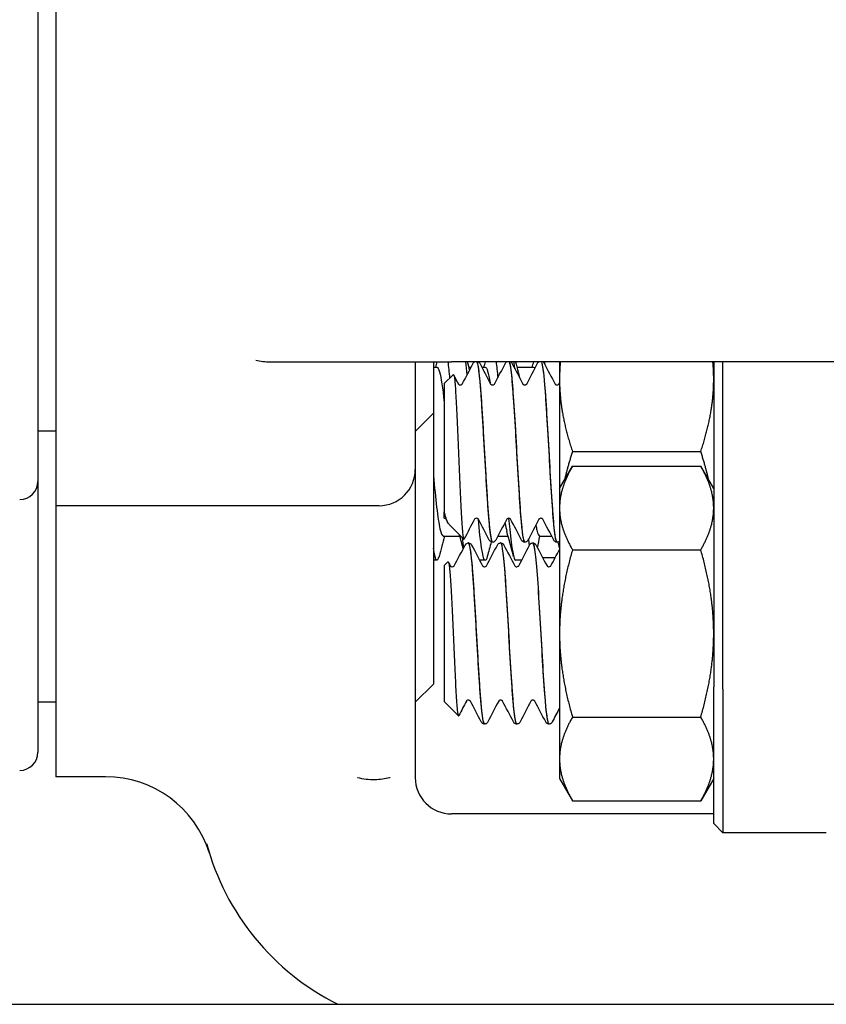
# Model space of a CAD drawing. Header units: inches. Extents: x 18 to 846, y -44 to 561.
# Tile 255 of 256: x 322.45 to 323.84, y 165.78 to 167.48. Entities that reach past the tile are written whole.
import ezdxf

# ---------------------------------------------------------------- set-up
doc = ezdxf.new("R2010")
doc.units = ezdxf.units.IN
doc.header["$LTSCALE"] = 24
doc.header["$MEASUREMENT"] = 0
doc.layers.add('Visible (ANSI)', color=7, linetype='Continuous', lineweight=30)

msp = doc.modelspace()

# ---------------------------------------------------------------- linework, layer by layer
at = {"layer": 'Visible (ANSI)'}
for p, q in [((322.50939, 167.76036), (322.50939, 166.63871)), ((322.47814, 167.71828), (322.47814, 166.68078)), ((322.87939, 166.88703), (323.19189, 166.88703)), ((323.12939, 166.88703), (323.12939, 166.70121)), ((323.16064, 166.88703), (323.16064, 166.79828)), ((324.24189, 166.88703), (323.19189, 166.88703)), ((323.37839, 166.88703), (323.37839, 166.85703)), ((323.64439, 166.88703), (323.64439, 166.32641)), ((323.66001, 166.32203), (323.66001, 166.88703)), ((323.16064, 166.87787), (323.16689, 166.87787)), ((323.22156, 166.87787), (323.22589, 166.87787)), ((323.24416, 166.87787), (323.25022, 166.87787)), ((323.30489, 166.87787), (323.33355, 166.87787)), ((323.17939, 166.84931), (323.19485, 166.86477)), ((323.37839, 166.85703), (323.37839, 166.66828)), ((323.17939, 166.84931), (323.17939, 166.62825)), ((323.16064, 166.79828), (323.12939, 166.76703)), ((323.16064, 166.79828), (323.16064, 166.33078)), ((322.47814, 166.76778), (322.50939, 166.76778)), ((323.40072, 166.73203), (323.62206, 166.73203)), ((323.12939, 166.70121), (323.12939, 166.27033)), ((323.37839, 166.66828), (323.40072, 166.70696)), ((323.40072, 166.70696), (323.62206, 166.70696)), ((323.64439, 166.66828), (323.62206, 166.70696)), ((322.47814, 166.68078), (322.47814, 166.21328)), ((323.37839, 166.66828), (323.37839, 166.63479)), ((322.50939, 166.63871), (322.50939, 166.17121)), ((323.06689, 166.63871), (322.50939, 166.63871)), ((323.37839, 166.63479), (323.37839, 166.41828)), ((323.17939, 166.61697), (323.17939, 166.62825)), ((323.17941, 166.61697), (323.17939, 166.61697)), ((323.18844, 166.60571), (323.21314, 166.58101)), ((323.17766, 166.5862), (323.20633, 166.5862)), ((323.27196, 166.5862), (323.28966, 166.5862)), ((323.34433, 166.5862), (323.36492, 166.5862)), ((323.22141, 166.57453), (323.22083, 166.57453)), ((323.26312, 166.57578), (323.26254, 166.57578)), ((323.27702, 166.57453), (323.27644, 166.57453)), ((323.31873, 166.57578), (323.31815, 166.57578)), ((323.33263, 166.57453), (323.33205, 166.57453)), ((323.37434, 166.57578), (323.37376, 166.57578)), ((323.34932, 166.54916), (323.37098, 166.54916)), ((323.40072, 166.56262), (323.62206, 166.56262)), ((323.16689, 166.54453), (323.16064, 166.54453)), ((323.17939, 166.53556), (323.18571, 166.54188)), ((323.17939, 166.53556), (323.17939, 166.30101)), ((323.25022, 166.54453), (323.24053, 166.54453)), ((323.31293, 166.54453), (323.30266, 166.54453)), ((323.37839, 166.41828), (323.37839, 166.20178)), ((323.16064, 166.33078), (323.12939, 166.29953)), ((323.64439, 166.09016), (323.64439, 166.32641)), ((323.66001, 166.32203), (323.66001, 166.07453)), ((322.47814, 166.30028), (322.50939, 166.30028)), ((323.17939, 166.30101), (323.20399, 166.27641)), ((323.12939, 166.27033), (323.12939, 166.16953)), ((323.24922, 166.26203), (323.24863, 166.26203)), ((323.30483, 166.26203), (323.30425, 166.26203)), ((323.36044, 166.26203), (323.35986, 166.26203)), ((323.40072, 166.27395), (323.62206, 166.27395)), ((323.37839, 166.20178), (323.37839, 166.16828)), ((322.59515, 166.17121), (322.50939, 166.17121)), ((323.37839, 166.16828), (323.40072, 166.12961)), ((323.64439, 166.16828), (323.62206, 166.12961)), ((323.40072, 166.12961), (323.62206, 166.12961)), ((323.64439, 166.10703), (323.19189, 166.10703)), ((323.64439, 166.09016), (323.66001, 166.07453)), ((323.83869, 166.07453), (323.66001, 166.07453)), ((313.80343, 165.77849), (336.17843, 165.77849))]:
    msp.add_line(p, q, dxfattribs=at)
for centre, radius, start, end in [((322.87939, 167.01203), 0.125, 258.3306, 270), ((323.06689, 166.70121), 0.0625, 270, 0), ((322.44689, 166.68078), 0.03125, 270, 0), ((322.44689, 166.21328), 0.03125, 270, 0), ((322.59515, 165.98371), 0.1875, 17.29662, 90), ((323.19189, 166.16953), 0.0625, 180, 270), ((323.19189, 166.16953), 0.4375, 195.01817, 243.35589)]:
    msp.add_arc(centre, radius, start, end, dxfattribs=at)
for points in [[(323.16466, 166.87787), (323.16549, 166.88092), (323.16632, 166.88398), (323.16715, 166.88703)], [(323.18559, 166.88697), (323.18662, 166.87875), (323.18764, 166.86912), (323.18867, 166.85839)], [(323.21897, 166.86444), (323.21814, 166.87272), (323.21731, 166.88026), (323.21648, 166.88689)], [(323.21906, 166.88703), (323.22038, 166.88217), (323.22171, 166.8773), (323.22304, 166.87243)], [(323.24799, 166.87787), (323.24883, 166.88092), (323.24966, 166.88398), (323.25049, 166.88703)], [(323.26892, 166.88703), (323.26992, 166.87909), (323.27091, 166.8698), (323.27191, 166.85945)], [(323.30121, 166.87496), (323.30074, 166.87922), (323.30028, 166.88323), (323.29981, 166.88695)], [(323.3024, 166.88703), (323.30397, 166.88122), (323.30556, 166.87541), (323.30715, 166.86961)], [(323.33133, 166.87787), (323.33216, 166.88092), (323.33299, 166.88398), (323.33382, 166.88703)], [(323.35226, 166.88702), (323.35243, 166.88567), (323.3526, 166.88428), (323.35277, 166.88285)], [(323.21058, 166.8487), (323.21686, 166.86064), (323.22313, 166.87259), (323.22939, 166.88455)], [(323.24066, 166.88455), (323.24692, 166.87259), (323.25318, 166.86064), (323.25947, 166.8487)], [(323.25022, 166.87783), (323.25297, 166.87767), (323.25572, 166.86783), (323.25846, 166.85044)], [(323.26619, 166.8487), (323.27247, 166.86064), (323.27874, 166.87259), (323.285, 166.88455)], [(323.29627, 166.88455), (323.30253, 166.87259), (323.3088, 166.86064), (323.31508, 166.8487)], [(323.3218, 166.8487), (323.32808, 166.86064), (323.33435, 166.87259), (323.34061, 166.88455)], [(323.33355, 166.87754), (323.33434, 166.87756), (323.33512, 166.87684), (323.33591, 166.87538)], [(323.35188, 166.88455), (323.35814, 166.87259), (323.36441, 166.86064), (323.37069, 166.8487)], [(323.19559, 166.86444), (323.19834, 166.85919), (323.2011, 166.85394), (323.20386, 166.8487)], [(323.30715, 166.86929), (323.30789, 166.86657), (323.30864, 166.86322), (323.30939, 166.85928)], [(323.37741, 166.8487), (323.37774, 166.84932), (323.37806, 166.84994), (323.37839, 166.85056)], [(323.17999, 166.6263), (323.17979, 166.62704), (323.17959, 166.62771), (323.17939, 166.62825)], [(323.18592, 166.60938), (323.18487, 166.61138), (323.18382, 166.61337), (323.18277, 166.61537)], [(323.23166, 166.61537), (323.22569, 166.60402), (323.21974, 166.59266), (323.21379, 166.58131)], [(323.25719, 166.57952), (323.25093, 166.59147), (323.24467, 166.60342), (323.23838, 166.61537)], [(323.28727, 166.61537), (323.28099, 166.60342), (323.27472, 166.59147), (323.26846, 166.57952)], [(323.3128, 166.57952), (323.30654, 166.59147), (323.30028, 166.60342), (323.294, 166.61537)], [(323.34288, 166.61537), (323.3366, 166.60342), (323.33033, 166.59147), (323.32407, 166.57952)], [(323.36842, 166.57952), (323.36216, 166.59147), (323.35589, 166.60342), (323.34961, 166.61537)], [(323.28426, 166.60979), (323.28531, 166.60347), (323.28636, 166.59829), (323.2874, 166.59446)], [(323.17989, 166.5862), (323.17671, 166.57454), (323.17356, 166.56286), (323.17043, 166.55118)], [(323.2122, 166.56453), (323.21005, 166.5725), (323.20789, 166.58047), (323.20572, 166.58843)], [(323.21062, 166.58368), (323.21139, 166.57709), (323.21216, 166.57125), (323.21293, 166.56622)], [(323.29912, 166.55118), (323.29525, 166.56562), (323.29135, 166.58005), (323.2874, 166.59446)], [(323.3265, 166.57068), (323.32603, 166.57405), (323.32556, 166.57771), (323.32509, 166.58166)], [(323.3405, 166.56598), (323.34202, 166.57294), (323.34331, 166.57968), (323.34433, 166.5862)], [(323.19668, 166.53495), (323.20293, 166.54684), (323.20917, 166.55873), (323.2154, 166.57063)], [(323.21556, 166.57094), (323.21551, 166.57084), (323.21545, 166.57074), (323.2154, 166.57063)], [(323.22675, 166.5708), (323.23301, 166.55884), (323.23928, 166.54689), (323.24556, 166.53495)], [(323.25229, 166.53495), (323.25857, 166.54689), (323.26484, 166.55884), (323.2711, 166.5708)], [(323.26052, 166.57626), (323.25826, 166.5679), (323.256, 166.55954), (323.25376, 166.55118)], [(323.28236, 166.5708), (323.28863, 166.55884), (323.29489, 166.54689), (323.30117, 166.53495)], [(323.3079, 166.53495), (323.31418, 166.54689), (323.32045, 166.55884), (323.32671, 166.5708)], [(323.33798, 166.5708), (323.34424, 166.55884), (323.3505, 166.54689), (323.35679, 166.53495)], [(323.37839, 166.56631), (323.37751, 166.56955), (323.37664, 166.57279), (323.37576, 166.57603)], [(323.37803, 166.57734), (323.37815, 166.5764), (323.37827, 166.57548), (323.37839, 166.57458)], [(323.36351, 166.53495), (323.36848, 166.54439), (323.37343, 166.55384), (323.37839, 166.56329)], [(323.1865, 166.54152), (323.18765, 166.53933), (323.1888, 166.53714), (323.18995, 166.53495)], [(323.21776, 166.30162), (323.21339, 166.29332), (323.20904, 166.28502), (323.20468, 166.27672)], [(323.24329, 166.26577), (323.23703, 166.27772), (323.23076, 166.28967), (323.22448, 166.30162)], [(323.27337, 166.30162), (323.26709, 166.28967), (323.26082, 166.27772), (323.25456, 166.26577)], [(323.2989, 166.26577), (323.29264, 166.27772), (323.28637, 166.28967), (323.28009, 166.30162)], [(323.32898, 166.30162), (323.3227, 166.28967), (323.31643, 166.27772), (323.31017, 166.26577)], [(323.35451, 166.26577), (323.34825, 166.27772), (323.34199, 166.28967), (323.3357, 166.30162)], [(323.37839, 166.28981), (323.37418, 166.2818), (323.36998, 166.27379), (323.36578, 166.26577)]]:
    msp.add_open_spline(points, degree=3, dxfattribs=at)
for points, knots in [([(323.22939, 166.88455), (323.22972, 166.88518), (323.23012, 166.88585), (323.23103, 166.88673), (323.2312, 166.88688), (323.23139, 166.88703)], [0, 0, 0, 0, 0.022095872, 0.022095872, 0.026684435, 0.026684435, 0.026684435, 0.026684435]), ([(323.23585, 166.88701), (323.23848, 166.88101), (323.2411, 166.85373), (323.24372, 166.81437), (323.24654, 166.77212), (323.24935, 166.71706), (323.25217, 166.67127), (323.25498, 166.62548), (323.2578, 166.59016), (323.26061, 166.57945), (323.26126, 166.57702), (323.2619, 166.57587), (323.26254, 166.57594)], [6.4097609, 6.4097609, 6.4097609, 6.4097609, 7.2990044, 7.2990044, 7.2990044, 8.2534333, 8.2534333, 8.2534333, 9.2076053, 9.2076053, 9.2076053, 9.424778, 9.424778, 9.424778, 9.424778]), ([(323.26314, 166.57608), (323.26207, 166.57595), (323.26099, 166.57918), (323.25991, 166.58592), (323.25711, 166.60346), (323.25431, 166.64427), (323.2515, 166.69213), (323.24866, 166.74064), (323.24582, 166.79509), (323.24298, 166.8333), (323.2408, 166.86262), (323.23861, 166.88178), (323.23643, 166.88688)], [-15.7108241, -15.7108241, -15.7108241, -15.7108241, -15.3458188, -15.3458188, -15.3458188, -14.3954331, -14.3954331, -14.3954331, -13.4320997, -13.4320997, -13.4320997, -12.6929462, -12.6929462, -12.6929462, -12.6929462]), ([(323.23865, 166.88703), (323.23918, 166.88663), (323.23956, 166.8862), (323.2402, 166.88537), (323.24044, 166.88495), (323.24066, 166.88455)], [0.018728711, 0.018728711, 0.018728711, 0.018728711, 0.031253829, 0.031253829, 0.045415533, 0.045415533, 0.045415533, 0.045415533]), ([(323.285, 166.88455), (323.28533, 166.88518), (323.28573, 166.88585), (323.28664, 166.88673), (323.28681, 166.88688), (323.287, 166.88703)], [0, 0, 0, 0, 0.022095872, 0.022095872, 0.026684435, 0.026684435, 0.026684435, 0.026684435]), ([(323.29146, 166.88676), (323.29243, 166.88469), (323.2934, 166.87989), (323.29437, 166.87236), (323.29718, 166.85053), (323.3, 166.80628), (323.30281, 166.75731), (323.30562, 166.70834), (323.30843, 166.65593), (323.31124, 166.62102), (323.31354, 166.59241), (323.31585, 166.57616), (323.31815, 166.5759)], [12.6929462, 12.6929462, 12.6929462, 12.6929462, 13.0217811, 13.0217811, 13.0217811, 13.9747115, 13.9747115, 13.9747115, 14.9274022, 14.9274022, 14.9274022, 15.7079633, 15.7079633, 15.7079633, 15.7079633]), ([(323.31876, 166.57579), (323.31604, 166.57576), (323.31333, 166.59898), (323.31061, 166.63701), (323.3078, 166.67638), (323.30499, 166.73059), (323.30218, 166.778), (323.29938, 166.82531), (323.29658, 166.86462), (323.29377, 166.88027), (323.2932, 166.88348), (323.29262, 166.88568), (323.29204, 166.8869)], [-21.9940094, -21.9940094, -21.9940094, -21.9940094, -21.0740719, -21.0740719, -21.0740719, -20.1217618, -20.1217618, -20.1217618, -19.1712317, -19.1712317, -19.1712317, -18.9761315, -18.9761315, -18.9761315, -18.9761315]), ([(323.29427, 166.88703), (323.29479, 166.88663), (323.29517, 166.8862), (323.29581, 166.88537), (323.29606, 166.88495), (323.29627, 166.88455)], [0.018728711, 0.018728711, 0.018728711, 0.018728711, 0.031253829, 0.031253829, 0.045415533, 0.045415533, 0.045415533, 0.045415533]), ([(323.34061, 166.88455), (323.34094, 166.88518), (323.34134, 166.88585), (323.34225, 166.88673), (323.34242, 166.88688), (323.34261, 166.88703)], [0, 0, 0, 0, 0.022095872, 0.022095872, 0.026684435, 0.026684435, 0.026684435, 0.026684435]), ([(323.34707, 166.88686), (323.34917, 166.88195), (323.35127, 166.86411), (323.35337, 166.83658), (323.35618, 166.79976), (323.35898, 166.74656), (323.36179, 166.69819), (323.36459, 166.64983), (323.3674, 166.60756), (323.37021, 166.5882), (323.37139, 166.58003), (323.37257, 166.57604), (323.37376, 166.5761)], [18.9761315, 18.9761315, 18.9761315, 18.9761315, 19.6873602, 19.6873602, 19.6873602, 20.6386727, 20.6386727, 20.6386727, 21.5897653, 21.5897653, 21.5897653, 21.9911486, 21.9911486, 21.9911486, 21.9911486]), ([(323.37437, 166.57611), (323.37286, 166.57607), (323.37135, 166.58258), (323.36984, 166.59553), (323.36704, 166.61958), (323.36424, 166.66522), (323.36144, 166.71432), (323.35865, 166.76339), (323.35585, 166.81467), (323.35305, 166.84783), (323.35125, 166.86914), (323.34945, 166.8826), (323.34766, 166.88674)], [-28.2771948, -28.2771948, -28.2771948, -28.2771948, -27.7661123, -27.7661123, -27.7661123, -26.8171228, -26.8171228, -26.8171228, -25.8688703, -25.8688703, -25.8688703, -25.2593168, -25.2593168, -25.2593168, -25.2593168]), ([(323.34988, 166.88703), (323.3504, 166.88663), (323.35078, 166.8862), (323.35142, 166.88537), (323.35167, 166.88495), (323.35188, 166.88455)], [0.018728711, 0.018728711, 0.018728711, 0.018728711, 0.031253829, 0.031253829, 0.045415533, 0.045415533, 0.045415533, 0.045415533]), ([(323.16689, 166.8776), (323.16837, 166.87768), (323.16986, 166.87509), (323.17135, 166.8697), (323.17403, 166.85998), (323.17671, 166.8413), (323.17939, 166.81756)], [135.0884841, 135.0884841, 135.0884841, 135.0884841, 135.42476509, 135.42476509, 135.42476509, 136.03090666, 136.03090666, 136.03090666, 136.03090666]), ([(323.19485, 166.86477), (323.19496, 166.86488), (323.19507, 166.86492), (323.19594, 166.86466), (323.19669, 166.861), (323.19821, 166.84719), (323.19896, 166.83708), (323.20047, 166.81156), (323.20122, 166.79633), (323.20274, 166.76262), (323.20349, 166.74443), (323.205, 166.70742), (323.20575, 166.68895), (323.20727, 166.65418), (323.20802, 166.63826), (323.20953, 166.61112), (323.21028, 166.60025), (323.2118, 166.58512), (323.21255, 166.58112), (323.21346, 166.58086), (323.21362, 166.581), (323.21379, 166.58131)], [-1.3014574, -1.3014574, -1.3014574, -1.3014574, -1.2822742, -1.2822742, -1.1486049, -1.1486049, -1.0127327, -1.0127327, -0.8746582, -0.8746582, -0.7343822, -0.7343822, -0.5919052, -0.5919052, -0.4472279, -0.4472279, -0.3003508, -0.3003508, -0.1512747, -0.1512747, -0.1188582, -0.1188582, -0.1188582, -0.1188582]), ([(323.20384, 166.84872), (323.20384, 166.84872), (323.20392, 166.84856), (323.20447, 166.84803), (323.20481, 166.84776), (323.20582, 166.84728), (323.20652, 166.8471), (323.20722, 166.8471)], [0.003893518, 0.003893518, 0.003893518, 0.003893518, 0.02135506, 0.02135506, 0.032660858, 0.032660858, 0.044379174, 0.044379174, 0.044379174, 0.044379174]), ([(323.20722, 166.8471), (323.20829, 166.8471), (323.20929, 166.84754), (323.21025, 166.84825), (323.21044, 166.8485), (323.21057, 166.84869), (323.21059, 166.84872), (323.21059, 166.84872)], [0, 0, 0, 0, 0.017919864, 0.017919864, 0.032518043, 0.032518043, 0.040461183, 0.040461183, 0.040461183, 0.040461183]), ([(323.25945, 166.84872), (323.25945, 166.84872), (323.25953, 166.84856), (323.26008, 166.84803), (323.26042, 166.84776), (323.26143, 166.84728), (323.26213, 166.8471), (323.26283, 166.8471)], [0.003893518, 0.003893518, 0.003893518, 0.003893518, 0.02135506, 0.02135506, 0.032660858, 0.032660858, 0.044379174, 0.044379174, 0.044379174, 0.044379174]), ([(323.26283, 166.8471), (323.2639, 166.8471), (323.2649, 166.84754), (323.26586, 166.84825), (323.26605, 166.8485), (323.26618, 166.84869), (323.2662, 166.84872), (323.2662, 166.84872)], [0, 0, 0, 0, 0.017919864, 0.017919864, 0.032518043, 0.032518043, 0.040461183, 0.040461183, 0.040461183, 0.040461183]), ([(323.31507, 166.84872), (323.31507, 166.84872), (323.31514, 166.84856), (323.31569, 166.84803), (323.31603, 166.84776), (323.31704, 166.84728), (323.31774, 166.8471), (323.31844, 166.8471)], [0.003893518, 0.003893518, 0.003893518, 0.003893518, 0.02135506, 0.02135506, 0.032660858, 0.032660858, 0.044379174, 0.044379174, 0.044379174, 0.044379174]), ([(323.31844, 166.8471), (323.31951, 166.8471), (323.32051, 166.84754), (323.32147, 166.84825), (323.32166, 166.8485), (323.3218, 166.84869), (323.32181, 166.84872), (323.32181, 166.84872)], [0, 0, 0, 0, 0.017919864, 0.017919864, 0.032518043, 0.032518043, 0.040461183, 0.040461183, 0.040461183, 0.040461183]), ([(323.37068, 166.84872), (323.37068, 166.84872), (323.37075, 166.84856), (323.3713, 166.84803), (323.37164, 166.84776), (323.37266, 166.84728), (323.37335, 166.8471), (323.37405, 166.8471)], [0.003893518, 0.003893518, 0.003893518, 0.003893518, 0.02135506, 0.02135506, 0.032660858, 0.032660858, 0.044379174, 0.044379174, 0.044379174, 0.044379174]), ([(323.37405, 166.8471), (323.37512, 166.8471), (323.37612, 166.84754), (323.37708, 166.84825), (323.37727, 166.8485), (323.37741, 166.84869), (323.37742, 166.84872), (323.37742, 166.84872)], [0, 0, 0, 0, 0.017919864, 0.017919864, 0.032518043, 0.032518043, 0.040461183, 0.040461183, 0.040461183, 0.040461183]), ([(323.16064, 166.69077), (323.16445, 166.65071), (323.16826, 166.6161), (323.17207, 166.59896), (323.17394, 166.59058), (323.1758, 166.58647), (323.17766, 166.58653)], [136.9463668, 136.9463668, 136.9463668, 136.9463668, 137.808728, 137.808728, 137.808728, 138.2300768, 138.2300768, 138.2300768, 138.2300768]), ([(323.18278, 166.61535), (323.18276, 166.61538), (323.18268, 166.61554), (323.18216, 166.61604), (323.18182, 166.61631), (323.18081, 166.61679), (323.18011, 166.61697), (323.17941, 166.61697)], [0.005742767, 0.005742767, 0.005742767, 0.005742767, 0.02135506, 0.02135506, 0.032660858, 0.032660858, 0.044379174, 0.044379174, 0.044379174, 0.044379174]), ([(323.18844, 166.60571), (323.18799, 166.60616), (323.18754, 166.60672), (323.18478, 166.61084), (323.18243, 166.61721), (323.17999, 166.6263)], [-0.14549402, -0.14549402, -0.14549402, -0.14549402, -0.12168954, -0.12168954, 0, 0, 0, 0]), ([(323.23502, 166.61697), (323.23395, 166.61697), (323.23295, 166.61652), (323.23199, 166.61582), (323.2318, 166.61556), (323.23167, 166.61538), (323.23165, 166.61535), (323.23165, 166.61535)], [0, 0, 0, 0, 0.017919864, 0.017919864, 0.032518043, 0.032518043, 0.040461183, 0.040461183, 0.040461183, 0.040461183]), ([(323.23839, 166.61535), (323.23838, 166.61538), (323.23829, 166.61554), (323.23777, 166.61604), (323.23743, 166.61631), (323.23642, 166.61679), (323.23572, 166.61697), (323.23502, 166.61697)], [0.005742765, 0.005742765, 0.005742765, 0.005742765, 0.02135506, 0.02135506, 0.032660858, 0.032660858, 0.044379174, 0.044379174, 0.044379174, 0.044379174]), ([(323.25376, 166.55144), (323.25229, 166.54589), (323.25083, 166.54358), (323.24936, 166.54493), (323.24567, 166.54833), (323.24197, 166.57481), (323.23828, 166.61553)], [-144.7802462, -144.7802462, -144.7802462, -144.7802462, -144.4481206, -144.4481206, -144.4481206, -143.61309, -143.61309, -143.61309, -143.61309]), ([(323.29063, 166.61697), (323.28956, 166.61697), (323.28856, 166.61652), (323.2876, 166.61582), (323.28741, 166.61556), (323.28728, 166.61538), (323.28726, 166.61535), (323.28726, 166.61535)], [0, 0, 0, 0, 0.017919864, 0.017919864, 0.032518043, 0.032518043, 0.040461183, 0.040461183, 0.040461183, 0.040461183]), ([(323.29059, 166.617), (323.29118, 166.61039), (323.29177, 166.60413), (323.29236, 166.59828), (323.2958, 166.56427), (323.29923, 166.54489), (323.30266, 166.54462)], [143.60317564, 143.60317564, 143.60317564, 143.60317564, 143.7367281, 143.7367281, 143.7367281, 144.51326207, 144.51326207, 144.51326207, 144.51326207]), ([(323.294, 166.61535), (323.29399, 166.61538), (323.2939, 166.61554), (323.29338, 166.61604), (323.29304, 166.61631), (323.29203, 166.61679), (323.29134, 166.61697), (323.29063, 166.61697)], [0.005742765, 0.005742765, 0.005742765, 0.005742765, 0.02135506, 0.02135506, 0.032660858, 0.032660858, 0.044379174, 0.044379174, 0.044379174, 0.044379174]), ([(323.34624, 166.61697), (323.34517, 166.61697), (323.34417, 166.61652), (323.34322, 166.61582), (323.34302, 166.61556), (323.34289, 166.61538), (323.34287, 166.61535), (323.34287, 166.61535)], [0, 0, 0, 0, 0.017919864, 0.017919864, 0.032518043, 0.032518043, 0.040461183, 0.040461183, 0.040461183, 0.040461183]), ([(323.34962, 166.61535), (323.3496, 166.61538), (323.34951, 166.61554), (323.34899, 166.61604), (323.34865, 166.61631), (323.34764, 166.61679), (323.34695, 166.61697), (323.34624, 166.61697)], [0.005742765, 0.005742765, 0.005742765, 0.005742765, 0.02135506, 0.02135506, 0.032660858, 0.032660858, 0.044379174, 0.044379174, 0.044379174, 0.044379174]), ([(323.3375, 166.60518), (323.33812, 166.60177), (323.33874, 166.59879), (323.33937, 166.59629), (323.34102, 166.58964), (323.34268, 166.5862), (323.34433, 166.5862)], [150.28136498, 150.28136498, 150.28136498, 150.28136498, 150.42233282, 150.42233282, 150.42233282, 150.79644737, 150.79644737, 150.79644737, 150.79644737]), ([(323.17043, 166.55147), (323.16869, 166.54495), (323.16695, 166.54293), (323.16522, 166.54602), (323.16369, 166.54873), (323.16216, 166.55536), (323.16064, 166.56522)], [-138.49706092, -138.49706092, -138.49706092, -138.49706092, -138.10400052, -138.10400052, -138.10400052, -137.75883786, -137.75883786, -137.75883786, -137.75883786]), ([(323.21662, 166.57247), (323.21654, 166.57237), (323.21645, 166.57228), (323.21613, 166.57187), (323.21587, 166.5715), (323.21556, 166.57094)], [-0.025931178, -0.025931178, -0.025931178, -0.025931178, -0.019551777, -0.019551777, 0, 0, 0, 0]), ([(323.21662, 166.57247), (323.217, 166.57289), (323.2175, 166.57335), (323.21889, 166.57416), (323.21982, 166.57448), (323.2208, 166.57453)], [0, 0, 0, 0, 0.013250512, 0.013250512, 0.027054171, 0.027054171, 0.027054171, 0.027054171]), ([(323.2208, 166.57431), (323.22281, 166.5742), (323.22481, 166.56226), (323.22682, 166.54008), (323.22964, 166.50892), (323.23246, 166.45838), (323.23527, 166.40874), (323.23809, 166.35911), (323.24091, 166.31169), (323.24372, 166.28549), (323.24536, 166.27025), (323.247, 166.26243), (323.24863, 166.26235)], [4.7095281, 4.7095281, 4.7095281, 4.7095281, 5.3893637, 5.3893637, 5.3893637, 6.3443154, 6.3443154, 6.3443154, 7.2990044, 7.2990044, 7.2990044, 7.8539816, 7.8539816, 7.8539816, 7.8539816]), ([(323.24924, 166.26224), (323.24715, 166.26238), (323.24506, 166.27539), (323.24298, 166.29929), (323.24016, 166.33148), (323.23735, 166.38254), (323.23453, 166.43202), (323.2317, 166.48194), (323.22886, 166.52892), (323.22602, 166.55384), (323.22448, 166.56732), (323.22295, 166.57426), (323.22141, 166.57433)], [-14.1400278, -14.1400278, -14.1400278, -14.1400278, -13.4320997, -13.4320997, -13.4320997, -12.4783682, -12.4783682, -12.4783682, -11.5160648, -11.5160648, -11.5160648, -10.9955743, -10.9955743, -10.9955743, -10.9955743]), ([(323.22144, 166.57453), (323.22257, 166.57448), (323.22363, 166.57405), (323.2251, 166.57307), (323.22559, 166.57254), (323.22629, 166.57162), (323.22654, 166.5712), (323.22675, 166.5708)], [0, 0, 0, 0, 0.015967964, 0.015967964, 0.031253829, 0.031253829, 0.045415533, 0.045415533, 0.045415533, 0.045415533]), ([(323.26251, 166.57578), (323.26138, 166.57584), (323.26031, 166.57627), (323.25884, 166.57725), (323.25836, 166.57778), (323.25765, 166.5787), (323.25741, 166.57911), (323.25719, 166.57952)], [0, 0, 0, 0, 0.015967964, 0.015967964, 0.031253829, 0.031253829, 0.045415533, 0.045415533, 0.045415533, 0.045415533]), ([(323.26846, 166.57952), (323.26813, 166.57889), (323.26773, 166.57821), (323.26659, 166.57711), (323.26609, 166.57672), (323.2648, 166.57607), (323.26399, 166.57583), (323.26314, 166.57578)], [0, 0, 0, 0, 0.022095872, 0.022095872, 0.033561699, 0.033561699, 0.045438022, 0.045438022, 0.045438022, 0.045438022]), ([(323.2711, 166.5708), (323.27143, 166.57143), (323.27183, 166.5721), (323.27297, 166.57321), (323.27347, 166.5736), (323.27476, 166.57425), (323.27557, 166.57449), (323.27641, 166.57453)], [0, 0, 0, 0, 0.022095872, 0.022095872, 0.033561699, 0.033561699, 0.045438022, 0.045438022, 0.045438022, 0.045438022]), ([(323.27641, 166.57447), (323.27678, 166.57452), (323.27714, 166.57418), (323.2775, 166.57342), (323.28031, 166.56749), (323.28312, 166.53652), (323.28594, 166.49289), (323.28875, 166.44927), (323.29156, 166.39415), (323.29437, 166.34956), (323.29718, 166.30499), (323.3, 166.27212), (323.30281, 166.26409), (323.30329, 166.26272), (323.30377, 166.26208), (323.30425, 166.26214)], [10.9927134, 10.9927134, 10.9927134, 10.9927134, 11.1151899, 11.1151899, 11.1151899, 12.0686082, 12.0686082, 12.0686082, 13.0217811, 13.0217811, 13.0217811, 13.9747115, 13.9747115, 13.9747115, 14.1371669, 14.1371669, 14.1371669, 14.1371669]), ([(323.30485, 166.26228), (323.30396, 166.26215), (323.30307, 166.26433), (323.30218, 166.26895), (323.29938, 166.28351), (323.29658, 166.32192), (323.29377, 166.36888), (323.29097, 166.41577), (323.28817, 166.46998), (323.28537, 166.50999), (323.28259, 166.54978), (323.27981, 166.57447), (323.27702, 166.57453)], [-20.4232131, -20.4232131, -20.4232131, -20.4232131, -20.1217618, -20.1217618, -20.1217618, -19.1712317, -19.1712317, -19.1712317, -18.2223022, -18.2223022, -18.2223022, -17.2787596, -17.2787596, -17.2787596, -17.2787596]), ([(323.27705, 166.57453), (323.27818, 166.57448), (323.27924, 166.57405), (323.28071, 166.57307), (323.2812, 166.57254), (323.28191, 166.57162), (323.28215, 166.5712), (323.28236, 166.5708)], [0, 0, 0, 0, 0.015967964, 0.015967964, 0.031253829, 0.031253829, 0.045415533, 0.045415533, 0.045415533, 0.045415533]), ([(323.31812, 166.57578), (323.31699, 166.57584), (323.31593, 166.57627), (323.31446, 166.57725), (323.31397, 166.57778), (323.31326, 166.5787), (323.31302, 166.57911), (323.3128, 166.57952)], [0, 0, 0, 0, 0.015967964, 0.015967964, 0.031253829, 0.031253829, 0.045415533, 0.045415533, 0.045415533, 0.045415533]), ([(323.32407, 166.57952), (323.32374, 166.57889), (323.32334, 166.57821), (323.3222, 166.57711), (323.3217, 166.57672), (323.32041, 166.57607), (323.3196, 166.57583), (323.31876, 166.57578)], [0, 0, 0, 0, 0.022095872, 0.022095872, 0.033561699, 0.033561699, 0.045438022, 0.045438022, 0.045438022, 0.045438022]), ([(323.32671, 166.5708), (323.32704, 166.57143), (323.32744, 166.5721), (323.32858, 166.57321), (323.32908, 166.5736), (323.33037, 166.57425), (323.33118, 166.57449), (323.33203, 166.57453)], [0, 0, 0, 0, 0.022095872, 0.022095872, 0.033561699, 0.033561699, 0.045438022, 0.045438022, 0.045438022, 0.045438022]), ([(323.33203, 166.57421), (323.33352, 166.57425), (323.33502, 166.56782), (323.33652, 166.55501), (323.33933, 166.53101), (323.34214, 166.48527), (323.34495, 166.43602), (323.34775, 166.38678), (323.35056, 166.33532), (323.35337, 166.30216), (323.35553, 166.27662), (323.35769, 166.26245), (323.35986, 166.26219)], [17.2758987, 17.2758987, 17.2758987, 17.2758987, 17.7840647, 17.7840647, 17.7840647, 18.7358252, 18.7358252, 18.7358252, 19.6873602, 19.6873602, 19.6873602, 20.4203522, 20.4203522, 20.4203522, 20.4203522]), ([(323.36046, 166.26209), (323.35799, 166.26219), (323.35552, 166.28105), (323.35305, 166.31337), (323.35021, 166.35058), (323.34736, 166.40468), (323.34452, 166.45359), (323.34168, 166.50236), (323.33885, 166.54465), (323.33601, 166.5633), (323.33488, 166.5707), (323.33376, 166.57429), (323.33263, 166.57422)], [-26.7063984, -26.7063984, -26.7063984, -26.7063984, -25.8688703, -25.8688703, -25.8688703, -24.9048316, -24.9048316, -24.9048316, -23.9435311, -23.9435311, -23.9435311, -23.5619449, -23.5619449, -23.5619449, -23.5619449]), ([(323.33266, 166.57453), (323.33379, 166.57448), (323.33486, 166.57405), (323.33633, 166.57307), (323.33681, 166.57254), (323.33752, 166.57162), (323.33776, 166.5712), (323.33798, 166.5708)], [0, 0, 0, 0, 0.015967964, 0.015967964, 0.031253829, 0.031253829, 0.045415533, 0.045415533, 0.045415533, 0.045415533]), ([(323.37373, 166.57578), (323.3726, 166.57584), (323.37154, 166.57627), (323.37007, 166.57725), (323.36958, 166.57778), (323.36888, 166.5787), (323.36863, 166.57911), (323.36842, 166.57952)], [0, 0, 0, 0, 0.015967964, 0.015967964, 0.031253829, 0.031253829, 0.045415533, 0.045415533, 0.045415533, 0.045415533]), ([(323.37839, 166.57767), (323.37833, 166.57761), (323.37827, 166.57755), (323.37781, 166.57711), (323.37732, 166.57672), (323.37603, 166.57607), (323.37521, 166.57583), (323.37437, 166.57578)], [0.020200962, 0.020200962, 0.020200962, 0.020200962, 0.022095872, 0.022095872, 0.033561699, 0.033561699, 0.045438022, 0.045438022, 0.045438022, 0.045438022]), ([(323.18571, 166.54188), (323.18585, 166.54201), (323.18598, 166.54205), (323.18689, 166.54158), (323.18764, 166.53798), (323.18915, 166.52474), (323.1899, 166.51514), (323.19141, 166.49104), (323.19216, 166.47669), (323.19368, 166.44502), (323.19443, 166.42796), (323.19594, 166.3933), (323.19669, 166.37605), (323.19821, 166.34362), (323.19896, 166.3288), (323.20047, 166.30364), (323.20122, 166.29362), (323.20274, 166.27981), (323.20349, 166.27627), (323.20439, 166.27629), (323.20454, 166.27643), (323.20468, 166.27672)], [-1.8174748, -1.8174748, -1.8174748, -1.8174748, -1.7949096, -1.7949096, -1.6700584, -1.6700584, -1.5430016, -1.5430016, -1.41374, -1.41374, -1.2822742, -1.2822742, -1.1486049, -1.1486049, -1.0127327, -1.0127327, -0.8746582, -0.8746582, -0.7343822, -0.7343822, -0.7065085, -0.7065085, -0.7065085, -0.7065085]), ([(323.18994, 166.53497), (323.18994, 166.53497), (323.19001, 166.53481), (323.19057, 166.53428), (323.19091, 166.53401), (323.19192, 166.53353), (323.19261, 166.53335), (323.19331, 166.53335)], [0.003893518, 0.003893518, 0.003893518, 0.003893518, 0.02135506, 0.02135506, 0.032660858, 0.032660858, 0.044379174, 0.044379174, 0.044379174, 0.044379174]), ([(323.19331, 166.53335), (323.19439, 166.53335), (323.19538, 166.53379), (323.19634, 166.5345), (323.19653, 166.53475), (323.19667, 166.53494), (323.19669, 166.53497), (323.19669, 166.53497)], [0, 0, 0, 0, 0.017919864, 0.017919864, 0.032518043, 0.032518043, 0.040461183, 0.040461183, 0.040461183, 0.040461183]), ([(323.24555, 166.53497), (323.24555, 166.53497), (323.24562, 166.53481), (323.24618, 166.53428), (323.24652, 166.53401), (323.24753, 166.53353), (323.24822, 166.53335), (323.24893, 166.53335)], [0.003893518, 0.003893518, 0.003893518, 0.003893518, 0.02135506, 0.02135506, 0.032660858, 0.032660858, 0.044379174, 0.044379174, 0.044379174, 0.044379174]), ([(323.24893, 166.53335), (323.25, 166.53335), (323.25099, 166.53379), (323.25195, 166.5345), (323.25215, 166.53475), (323.25228, 166.53494), (323.2523, 166.53497), (323.2523, 166.53497)], [0, 0, 0, 0, 0.017919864, 0.017919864, 0.032518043, 0.032518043, 0.040461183, 0.040461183, 0.040461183, 0.040461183]), ([(323.30116, 166.53497), (323.30116, 166.53497), (323.30124, 166.53481), (323.30179, 166.53428), (323.30213, 166.53401), (323.30314, 166.53353), (323.30383, 166.53335), (323.30454, 166.53335)], [0.003893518, 0.003893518, 0.003893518, 0.003893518, 0.02135506, 0.02135506, 0.032660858, 0.032660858, 0.044379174, 0.044379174, 0.044379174, 0.044379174]), ([(323.30454, 166.53335), (323.30561, 166.53335), (323.30661, 166.53379), (323.30756, 166.5345), (323.30776, 166.53475), (323.30789, 166.53494), (323.30791, 166.53497), (323.30791, 166.53497)], [0, 0, 0, 0, 0.017919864, 0.017919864, 0.032518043, 0.032518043, 0.040461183, 0.040461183, 0.040461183, 0.040461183]), ([(323.35677, 166.53497), (323.35677, 166.53497), (323.35685, 166.53481), (323.3574, 166.53428), (323.35774, 166.53401), (323.35875, 166.53353), (323.35945, 166.53335), (323.36015, 166.53335)], [0.003893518, 0.003893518, 0.003893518, 0.003893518, 0.02135506, 0.02135506, 0.032660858, 0.032660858, 0.044379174, 0.044379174, 0.044379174, 0.044379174]), ([(323.36015, 166.53335), (323.36122, 166.53335), (323.36222, 166.53379), (323.36318, 166.5345), (323.36337, 166.53475), (323.3635, 166.53494), (323.36352, 166.53497), (323.36352, 166.53497)], [0, 0, 0, 0, 0.017919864, 0.017919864, 0.032518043, 0.032518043, 0.040461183, 0.040461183, 0.040461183, 0.040461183]), ([(323.22112, 166.30322), (323.22005, 166.30322), (323.21905, 166.30277), (323.21809, 166.30207), (323.2179, 166.30181), (323.21776, 166.30163), (323.21775, 166.3016), (323.21775, 166.3016)], [0, 0, 0, 0, 0.017919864, 0.017919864, 0.032518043, 0.032518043, 0.040461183, 0.040461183, 0.040461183, 0.040461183]), ([(323.22449, 166.3016), (323.22449, 166.3016), (323.22442, 166.30176), (323.22387, 166.30229), (323.22353, 166.30256), (323.22251, 166.30304), (323.22182, 166.30322), (323.22112, 166.30322)], [0.003893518, 0.003893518, 0.003893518, 0.003893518, 0.02135506, 0.02135506, 0.032660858, 0.032660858, 0.044379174, 0.044379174, 0.044379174, 0.044379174]), ([(323.27673, 166.30322), (323.27566, 166.30322), (323.27466, 166.30277), (323.2737, 166.30207), (323.27351, 166.30181), (323.27337, 166.30163), (323.27336, 166.3016), (323.27336, 166.3016)], [0, 0, 0, 0, 0.017919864, 0.017919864, 0.032518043, 0.032518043, 0.040461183, 0.040461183, 0.040461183, 0.040461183]), ([(323.2801, 166.3016), (323.2801, 166.3016), (323.28003, 166.30176), (323.27948, 166.30229), (323.27914, 166.30256), (323.27812, 166.30304), (323.27743, 166.30322), (323.27673, 166.30322)], [0.003893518, 0.003893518, 0.003893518, 0.003893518, 0.02135506, 0.02135506, 0.032660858, 0.032660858, 0.044379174, 0.044379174, 0.044379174, 0.044379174]), ([(323.33234, 166.30322), (323.33127, 166.30322), (323.33027, 166.30277), (323.32931, 166.30207), (323.32912, 166.30181), (323.32899, 166.30163), (323.32897, 166.3016), (323.32897, 166.3016)], [0, 0, 0, 0, 0.017919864, 0.017919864, 0.032518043, 0.032518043, 0.040461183, 0.040461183, 0.040461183, 0.040461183]), ([(323.33572, 166.3016), (323.33572, 166.3016), (323.33564, 166.30176), (323.33509, 166.30229), (323.33475, 166.30256), (323.33374, 166.30304), (323.33304, 166.30322), (323.33234, 166.30322)], [0.003893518, 0.003893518, 0.003893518, 0.003893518, 0.02135506, 0.02135506, 0.032660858, 0.032660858, 0.044379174, 0.044379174, 0.044379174, 0.044379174]), ([(323.24861, 166.26203), (323.24747, 166.26209), (323.24641, 166.26252), (323.24494, 166.2635), (323.24446, 166.26403), (323.24375, 166.26495), (323.2435, 166.26536), (323.24329, 166.26577)], [0, 0, 0, 0, 0.015967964, 0.015967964, 0.031253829, 0.031253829, 0.045415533, 0.045415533, 0.045415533, 0.045415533]), ([(323.25456, 166.26577), (323.25423, 166.26514), (323.25383, 166.26446), (323.25269, 166.26336), (323.25219, 166.26297), (323.2509, 166.26232), (323.25009, 166.26208), (323.24924, 166.26203)], [0, 0, 0, 0, 0.022095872, 0.022095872, 0.033561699, 0.033561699, 0.045438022, 0.045438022, 0.045438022, 0.045438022]), ([(323.30422, 166.26203), (323.30309, 166.26209), (323.30202, 166.26252), (323.30055, 166.2635), (323.30007, 166.26403), (323.29936, 166.26495), (323.29911, 166.26536), (323.2989, 166.26577)], [0, 0, 0, 0, 0.015967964, 0.015967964, 0.031253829, 0.031253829, 0.045415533, 0.045415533, 0.045415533, 0.045415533]), ([(323.31017, 166.26577), (323.30984, 166.26514), (323.30944, 166.26446), (323.3083, 166.26336), (323.3078, 166.26297), (323.30651, 166.26232), (323.3057, 166.26208), (323.30485, 166.26203)], [0, 0, 0, 0, 0.022095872, 0.022095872, 0.033561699, 0.033561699, 0.045438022, 0.045438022, 0.045438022, 0.045438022]), ([(323.35983, 166.26203), (323.3587, 166.26209), (323.35763, 166.26252), (323.35616, 166.2635), (323.35568, 166.26403), (323.35497, 166.26495), (323.35473, 166.26536), (323.35451, 166.26577)], [0, 0, 0, 0, 0.015967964, 0.015967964, 0.031253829, 0.031253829, 0.045415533, 0.045415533, 0.045415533, 0.045415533]), ([(323.36578, 166.26577), (323.36545, 166.26514), (323.36505, 166.26446), (323.36391, 166.26336), (323.36341, 166.26297), (323.36212, 166.26232), (323.36131, 166.26208), (323.36046, 166.26203)], [0, 0, 0, 0, 0.022095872, 0.022095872, 0.033561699, 0.033561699, 0.045438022, 0.045438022, 0.045438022, 0.045438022]), ([(323.08571, 166.16953), (323.08551, 166.16948), (323.08531, 166.16944), (323.07735, 166.16751), (323.06878, 166.16617), (323.04927, 166.16563), (323.03937, 166.16677), (323.03021, 166.16938), (323.02994, 166.16945), (323.02967, 166.16953)], [-0.00203951, -0.00203951, -0.00203951, -0.00203951, 0, 0, 0.07878666, 0.07878666, 0.16654036, 0.16654036, 0.16920219, 0.16920219, 0.16920219, 0.16920219])]:
    msp.add_open_spline(points, degree=3, knots=knots, dxfattribs=at)
for points, weights in [([(323.37977, 166.88703), (323.37839, 166.87196), (323.37839, 166.85703)], [1.01424368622, 1.009499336, 1]), ([(323.64439, 166.85703), (323.64439, 166.87196), (323.64301, 166.88703)], [1, 1.009499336, 1.01424368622]), ([(323.37839, 166.85703), (323.37839, 166.79902), (323.40072, 166.73203)], [1, 1.0379548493, 1]), ([(323.62206, 166.73203), (323.64439, 166.79902), (323.64439, 166.85703)], [1, 1.0379548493, 1]), ([(323.40072, 166.73203), (323.39226, 166.70666), (323.3871, 166.68337)], [1, 1.01404357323, 1.01769469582]), ([(323.63568, 166.68337), (323.63052, 166.70666), (323.62206, 166.73203)], [1.01769469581, 1.01404357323, 1]), ([(323.40072, 166.70696), (323.37839, 166.66828), (323.37839, 166.63479)], [1, 1.0379548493, 1]), ([(323.64439, 166.63479), (323.64439, 166.66828), (323.62206, 166.70696)], [1, 1.0379548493, 1]), ([(323.37839, 166.63479), (323.37839, 166.6013), (323.40072, 166.56262)], [1, 1.0379548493, 1]), ([(323.62206, 166.56262), (323.64439, 166.6013), (323.64439, 166.63479)], [1, 1.0379548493, 1]), ([(323.40072, 166.56262), (323.37839, 166.48527), (323.37839, 166.41828)], [1, 1.0379548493, 1]), ([(323.64439, 166.41828), (323.64439, 166.48527), (323.62206, 166.56262)], [1, 1.0379548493, 1]), ([(323.37839, 166.41828), (323.37839, 166.3513), (323.40072, 166.27395)], [1, 1.0379548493, 1]), ([(323.62206, 166.27395), (323.64439, 166.3513), (323.64439, 166.41828)], [1, 1.0379548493, 1]), ([(323.40072, 166.27395), (323.37839, 166.23527), (323.37839, 166.20178)], [1, 1.0379548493, 1]), ([(323.64439, 166.20178), (323.64439, 166.23527), (323.62206, 166.27395)], [1, 1.0379548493, 1]), ([(323.37839, 166.20178), (323.37839, 166.16828), (323.40072, 166.12961)], [1, 1.0379548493, 1]), ([(323.62206, 166.12961), (323.64439, 166.16828), (323.64439, 166.20178)], [1, 1.0379548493, 1])]:
    msp.add_rational_spline(points, weights, degree=2, dxfattribs=at)

doc.saveas('drawing.dxf')
